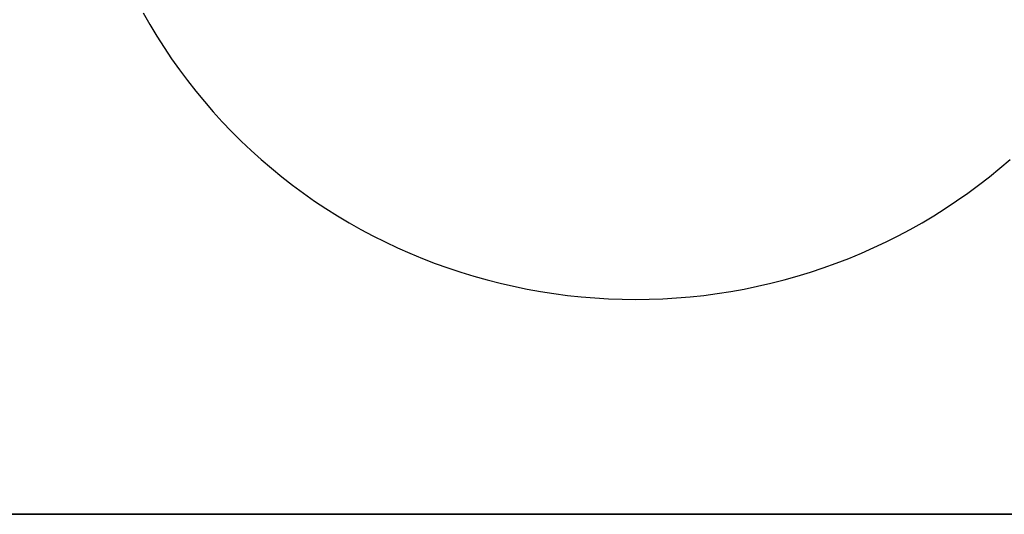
# Model space of a CAD drawing. Extents: x -5 to 5, y -2 to 2.
# Tile 15 of 59: x -1.736 to -1.359, y -1.5 to -1.31. Entities that reach past the tile are written whole.
import ezdxf

# ---------------------------------------------------------------- set-up
doc = ezdxf.new("R2010")
doc.units = 0

msp = doc.modelspace()

# ---------------------------------------------------------------- linework, layer by layer
at = {"layer": 'solid extract', "color": 5, "linetype": 'CONTINUOUS'}
for p, q in [((-1.688691, -1.307761, -2.943749), (-1.68615, -1.312261, -2.944971)), ((-1.68615, -1.312261, -2.944971), (-1.683493, -1.316702, -2.946181)), ((-1.683493, -1.316702, -2.946181), (-1.680726, -1.321076, -2.947377)), ((-1.680726, -1.321076, -2.947377), (-1.677853, -1.325375, -2.948557)), ((-1.677853, -1.325375, -2.948557), (-1.674877, -1.329595, -2.949719)), ((-1.674877, -1.329595, -2.949719), (-1.671789, -1.333748, -2.950867)), ((-1.671789, -1.333748, -2.950867), (-1.668595, -1.337828, -2.951998)), ((-1.668595, -1.337828, -2.951998), (-1.6653, -1.341829, -2.953111)), ((-1.6653, -1.341829, -2.953111), (-1.661911, -1.345743, -2.954203)), ((-1.661911, -1.345743, -2.954203), (-1.658427, -1.349567, -2.955273)), ((-1.658427, -1.349567, -2.955273), (-1.654842, -1.353312, -2.956324)), ((-1.654842, -1.353312, -2.956324), (-1.651161, -1.356972, -2.957355)), ((-1.651161, -1.356972, -2.957355), (-1.647391, -1.360541, -2.958363)), ((-1.647391, -1.360541, -2.958363), (-1.643538, -1.364012, -2.959346)), ((-1.643538, -1.364012, -2.959346), (-1.639602, -1.367385, -2.960303)), ((-1.36037, -1.367361, -2.960297), (-1.35643, -1.363984, -2.959338)), ((-1.639602, -1.367385, -2.960303), (-1.635575, -1.370668, -2.961238)), ((-1.364398, -1.370647, -2.961232), (-1.36037, -1.367361, -2.960297)), ((-1.635575, -1.370668, -2.961238), (-1.631464, -1.373856, -2.962148)), ((-1.368508, -1.373835, -2.962142), (-1.364398, -1.370647, -2.961232)), ((-1.631464, -1.373856, -2.962148), (-1.627276, -1.376942, -2.963031)), ((-1.627276, -1.376942, -2.963031), (-1.623019, -1.379922, -2.963885)), ((-1.376946, -1.379898, -2.963879), (-1.372693, -1.37692, -2.963024)), ((-1.372693, -1.37692, -2.963024), (-1.368508, -1.373835, -2.962142)), ((-1.623019, -1.379922, -2.963885), (-1.618691, -1.382797, -2.964712)), ((-1.381278, -1.382776, -2.964706), (-1.376946, -1.379898, -2.963879)), ((-1.618691, -1.382797, -2.964712), (-1.614284, -1.385571, -2.965511)), ((-1.385687, -1.385553, -2.965506), (-1.381278, -1.382776, -2.964706)), ((-1.614284, -1.385571, -2.965511), (-1.609806, -1.388241, -2.966282)), ((-1.609806, -1.388241, -2.966282), (-1.605265, -1.390801, -2.967023)), ((-1.3947, -1.390783, -2.967017), (-1.390164, -1.388223, -2.966277)), ((-1.390164, -1.388223, -2.966277), (-1.385687, -1.385553, -2.965506)), ((-1.605265, -1.390801, -2.967023), (-1.60067, -1.393248, -2.967732)), ((-1.399293, -1.393228, -2.967726), (-1.3947, -1.390783, -2.967017)), ((-1.60067, -1.393248, -2.967732), (-1.596014, -1.395583, -2.96841)), ((-1.596014, -1.395583, -2.96841), (-1.591294, -1.397811, -2.969058)), ((-1.408675, -1.397796, -2.969054), (-1.403953, -1.395567, -2.968405)), ((-1.403953, -1.395567, -2.968405), (-1.399293, -1.393228, -2.967726)), ((-1.591294, -1.397811, -2.969058), (-1.586517, -1.399926, -2.969674)), ((-1.586517, -1.399926, -2.969674), (-1.581692, -1.401925, -2.970258)), ((-1.418271, -1.40191, -2.970254), (-1.41345, -1.399912, -2.96967)), ((-1.41345, -1.399912, -2.96967), (-1.408675, -1.397796, -2.969054)), ((-1.581692, -1.401925, -2.970258), (-1.576827, -1.403805, -2.970808)), ((-1.576827, -1.403805, -2.970808), (-1.571915, -1.405569, -2.971324)), ((-1.428051, -1.405557, -2.97132), (-1.423134, -1.403791, -2.970803)), ((-1.423134, -1.403791, -2.970803), (-1.418271, -1.40191, -2.970254)), ((-1.571915, -1.405569, -2.971324), (-1.566952, -1.407218, -2.971807)), ((-1.566952, -1.407218, -2.971807), (-1.561947, -1.40875, -2.972257)), ((-1.438018, -1.40874, -2.972254), (-1.433015, -1.407208, -2.971804)), ((-1.433015, -1.407208, -2.971804), (-1.428051, -1.405557, -2.97132)), ((-1.561947, -1.40875, -2.972257), (-1.55691, -1.410161, -2.972671)), ((-1.55691, -1.410161, -2.972671), (-1.551849, -1.411449, -2.97305)), ((-1.551849, -1.411449, -2.97305), (-1.546752, -1.412618, -2.973394)), ((-1.453212, -1.41261, -2.973392), (-1.448111, -1.411439, -2.973047)), ((-1.448111, -1.411439, -2.973047), (-1.44305, -1.410151, -2.972668)), ((-1.44305, -1.410151, -2.972668), (-1.438018, -1.40874, -2.972254)), ((-1.546752, -1.412618, -2.973394), (-1.54162, -1.413666, -2.973703)), ((-1.54162, -1.413666, -2.973703), (-1.536463, -1.414593, -2.973976)), ((-1.536463, -1.414593, -2.973976), (-1.531289, -1.415397, -2.974214)), ((-1.46867, -1.415391, -2.974212), (-1.463501, -1.414587, -2.973975)), ((-1.463501, -1.414587, -2.973975), (-1.458345, -1.413659, -2.973701)), ((-1.458345, -1.413659, -2.973701), (-1.453212, -1.41261, -2.973392)), ((-1.531289, -1.415397, -2.974214), (-1.526105, -1.416076, -2.974414)), ((-1.526105, -1.416076, -2.974414), (-1.520894, -1.416634, -2.974579)), ((-1.520894, -1.416634, -2.974579), (-1.515674, -1.417067, -2.974707)), ((-1.515674, -1.417067, -2.974707), (-1.510448, -1.417377, -2.974798)), ((-1.510448, -1.417377, -2.974798), (-1.505208, -1.417562, -2.974853)), ((-1.505208, -1.417562, -2.974853), (-1.499978, -1.417624, -2.974871)), ((-1.499978, -1.417624, -2.974871), (-1.494751, -1.417561, -2.974853)), ((-1.494751, -1.417561, -2.974853), (-1.489517, -1.417375, -2.974798)), ((-1.489517, -1.417375, -2.974798), (-1.484284, -1.417064, -2.974706)), ((-1.484284, -1.417064, -2.974706), (-1.47907, -1.41663, -2.974578)), ((-1.47907, -1.41663, -2.974578), (-1.473858, -1.416072, -2.974413)), ((-1.473858, -1.416072, -2.974413), (-1.46867, -1.415391, -2.974212)), ((3, -1.5, -3), (-3, -1.5, -3)), ((-3, -1.5, -3.050545), (3, -1.5, -3.050545))]:
    msp.add_line(p, q, dxfattribs=at)

doc.saveas('drawing.dxf')
